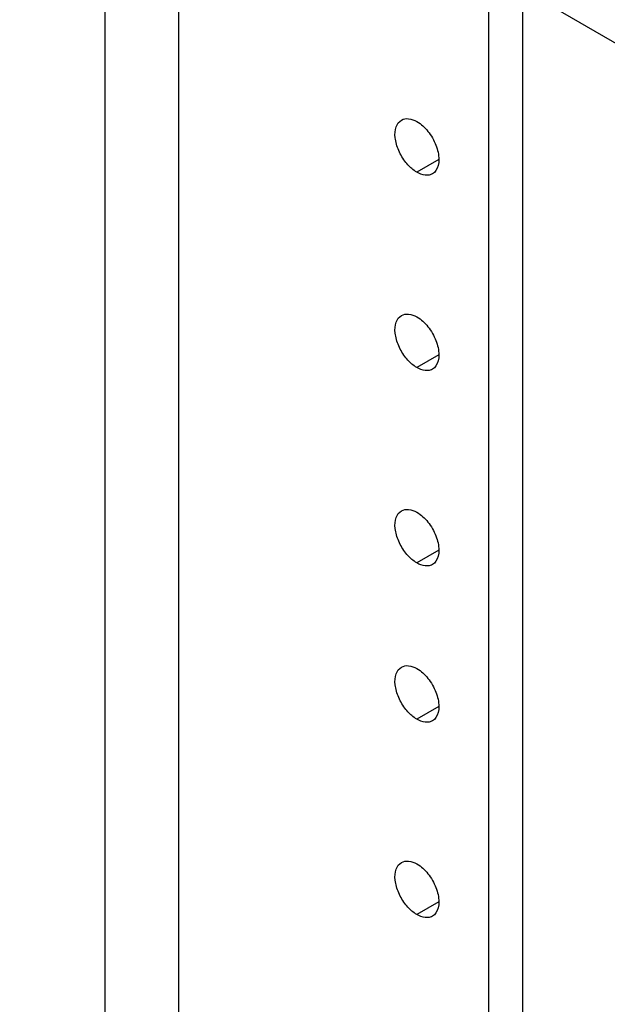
# Model space of a CAD drawing. Header units: inches. Extents: x 3 to 177, y 3 to 114.
# Tile 92 of 95: x 155.46 to 156.48, y 96.29 to 98.01. Entities that reach past the tile are written whole.
import ezdxf

# ---------------------------------------------------------------- set-up
doc = ezdxf.new("R2010")
doc.units = ezdxf.units.IN
doc.header["$LTSCALE"] = 9.973333
doc.header["$MEASUREMENT"] = 0
doc.layers.get('0').update_dxf_attribs({"linetype": 'CONTINUOUS'})
doc.layers.add('03_ALL_AXES', color=7, linetype='CONTINUOUS')

msp = doc.modelspace()

# ---------------------------------------------------------------- linework, layer by layer
at = {"color": 7, "linetype": 'Continuous'}
for p, q in [((155.6061, 91.7786), (155.6061, 98.482)), ((155.7344, 91.7046), (155.7344, 98.4079)), ((156.2741, 98.0963), (156.2741, 91.393)), ((156.333, 98.0623), (156.333, 91.359))]:
    msp.add_line(p, q, dxfattribs=at)
at = {"layer": '03_ALL_AXES', "color": 7, "linetype": 'Continuous'}
for p, q in [((154.3218, 99.2235), (163.4859, 93.9327)), ((156.1874, 97.7656), (156.1492, 97.7435)), ((156.1874, 97.4254), (156.1492, 97.4033)), ((156.1874, 97.0852), (156.1492, 97.0631)), ((156.1874, 96.813), (156.1492, 96.7909)), ((156.1874, 96.4728), (156.1492, 96.4507))]:
    msp.add_line(p, q, dxfattribs=at)
for points, knots in [([(156.1301, 97.7605), (156.125, 97.7668), (156.1167, 97.7806), (156.1104, 97.8022), (156.1109, 97.8217), (156.1179, 97.8319), (156.1222, 97.8344)], [0, 0, 0, 0, 0.300903, 0.584207, 0.817574, 1, 1, 1, 1]), ([(156.1222, 97.8344), (156.1258, 97.8365), (156.1358, 97.838), (156.1447, 97.8343), (156.1492, 97.8317)], [0, 0, 0, 0, 0.45002, 1, 1, 1, 1]), ([(156.1492, 97.8317), (156.1566, 97.8275), (156.1699, 97.8149), (156.1831, 97.7918), (156.189, 97.7678), (156.186, 97.7519), (156.1823, 97.7465)], [0, 0, 0, 0, 0.258394, 0.541451, 0.799846, 1, 1, 1, 1]), ([(156.1492, 97.7435), (156.1475, 97.7445), (156.1404, 97.7492), (156.1342, 97.7553), (156.1301, 97.7605)], [0, 0, 0, 0, 0.231048, 1, 1, 1, 1]), ([(156.1683, 97.7384), (156.1668, 97.7383), (156.1601, 97.7384), (156.1537, 97.741), (156.1492, 97.7435)], [0, 0, 0, 0, 0.225557, 1, 1, 1, 1]), ([(156.1222, 97.4942), (156.1258, 97.4963), (156.1358, 97.4978), (156.1447, 97.4941), (156.1492, 97.4915)], [0, 0, 0, 0, 0.45002, 1, 1, 1, 1]), ([(156.1301, 97.4203), (156.125, 97.4266), (156.1167, 97.4404), (156.1104, 97.462), (156.1109, 97.4815), (156.1179, 97.4917), (156.1222, 97.4942)], [0, 0, 0, 0, 0.300903, 0.584207, 0.817574, 1, 1, 1, 1]), ([(156.1492, 97.4915), (156.1566, 97.4873), (156.1699, 97.4747), (156.1831, 97.4516), (156.189, 97.4276), (156.186, 97.4117), (156.1823, 97.4063)], [0, 0, 0, 0, 0.258394, 0.541451, 0.799846, 1, 1, 1, 1]), ([(156.1492, 97.4033), (156.1475, 97.4043), (156.1404, 97.409), (156.1342, 97.4151), (156.1301, 97.4203)], [0, 0, 0, 0, 0.231048, 1, 1, 1, 1]), ([(156.1683, 97.3982), (156.1668, 97.3981), (156.1601, 97.3982), (156.1537, 97.4007), (156.1492, 97.4033)], [0, 0, 0, 0, 0.225557, 1, 1, 1, 1]), ([(156.1301, 97.08), (156.125, 97.0864), (156.1167, 97.1002), (156.1104, 97.1218), (156.1109, 97.1413), (156.1179, 97.1515), (156.1222, 97.154)], [0, 0, 0, 0, 0.300903, 0.584207, 0.817574, 1, 1, 1, 1]), ([(156.1222, 97.154), (156.1258, 97.1561), (156.1358, 97.1575), (156.1447, 97.1539), (156.1492, 97.1513)], [0, 0, 0, 0, 0.45002, 1, 1, 1, 1]), ([(156.1492, 97.1513), (156.1566, 97.147), (156.1699, 97.1345), (156.1831, 97.1114), (156.189, 97.0874), (156.186, 97.0715), (156.1823, 97.0661)], [0, 0, 0, 0, 0.258394, 0.541451, 0.799846, 1, 1, 1, 1]), ([(156.1492, 97.0631), (156.1475, 97.0641), (156.1404, 97.0688), (156.1342, 97.0749), (156.1301, 97.08)], [0, 0, 0, 0, 0.231048, 1, 1, 1, 1]), ([(156.1683, 97.058), (156.1668, 97.0579), (156.1601, 97.058), (156.1537, 97.0605), (156.1492, 97.0631)], [0, 0, 0, 0, 0.225557, 1, 1, 1, 1]), ([(156.1301, 96.8079), (156.125, 96.8142), (156.1167, 96.828), (156.1104, 96.8496), (156.1109, 96.8691), (156.1179, 96.8793), (156.1222, 96.8818)], [0, 0, 0, 0, 0.300903, 0.584207, 0.817574, 1, 1, 1, 1]), ([(156.1222, 96.8818), (156.1258, 96.8839), (156.1358, 96.8854), (156.1447, 96.8817), (156.1492, 96.8791)], [0, 0, 0, 0, 0.45002, 1, 1, 1, 1]), ([(156.1492, 96.8791), (156.1566, 96.8749), (156.1699, 96.8623), (156.1831, 96.8392), (156.189, 96.8152), (156.186, 96.7993), (156.1823, 96.7939)], [0, 0, 0, 0, 0.258394, 0.541451, 0.799846, 1, 1, 1, 1]), ([(156.1492, 96.7909), (156.1475, 96.7919), (156.1404, 96.7966), (156.1342, 96.8028), (156.1301, 96.8079)], [0, 0, 0, 0, 0.231048, 1, 1, 1, 1]), ([(156.1683, 96.7858), (156.1668, 96.7857), (156.1601, 96.7858), (156.1537, 96.7884), (156.1492, 96.7909)], [0, 0, 0, 0, 0.225557, 1, 1, 1, 1]), ([(156.1301, 96.4677), (156.125, 96.474), (156.1167, 96.4878), (156.1104, 96.5094), (156.1109, 96.5289), (156.1179, 96.5391), (156.1222, 96.5416)], [0, 0, 0, 0, 0.300903, 0.584207, 0.817574, 1, 1, 1, 1]), ([(156.1222, 96.5416), (156.1258, 96.5437), (156.1358, 96.5452), (156.1447, 96.5415), (156.1492, 96.5389)], [0, 0, 0, 0, 0.45002, 1, 1, 1, 1]), ([(156.1492, 96.5389), (156.1566, 96.5347), (156.1699, 96.5221), (156.1831, 96.499), (156.189, 96.475), (156.186, 96.4591), (156.1823, 96.4537)], [0, 0, 0, 0, 0.258394, 0.541451, 0.799846, 1, 1, 1, 1]), ([(156.1492, 96.4507), (156.1475, 96.4517), (156.1404, 96.4564), (156.1342, 96.4626), (156.1301, 96.4677)], [0, 0, 0, 0, 0.231048, 1, 1, 1, 1]), ([(156.1683, 96.4456), (156.1668, 96.4455), (156.1601, 96.4456), (156.1537, 96.4482), (156.1492, 96.4507)], [0, 0, 0, 0, 0.225557, 1, 1, 1, 1])]:
    msp.add_open_spline(points, degree=3, knots=knots, dxfattribs=at)
for points in [[(156.1762, 97.7409), (156.1738, 97.7395), (156.171, 97.7387), (156.1683, 97.7384)], [(156.1823, 97.7465), (156.1807, 97.7442), (156.1786, 97.7422), (156.1762, 97.7409)], [(156.1762, 97.4006), (156.1738, 97.3993), (156.171, 97.3984), (156.1683, 97.3982)], [(156.1823, 97.4063), (156.1807, 97.404), (156.1786, 97.402), (156.1762, 97.4006)], [(156.1823, 97.0661), (156.1807, 97.0638), (156.1786, 97.0618), (156.1762, 97.0604)], [(156.1762, 97.0604), (156.1738, 97.0591), (156.171, 97.0582), (156.1683, 97.058)], [(156.1823, 96.7939), (156.1807, 96.7916), (156.1786, 96.7897), (156.1762, 96.7883)], [(156.1762, 96.7883), (156.1738, 96.7869), (156.171, 96.7861), (156.1683, 96.7858)], [(156.1823, 96.4537), (156.1807, 96.4514), (156.1786, 96.4494), (156.1762, 96.4481)], [(156.1762, 96.4481), (156.1738, 96.4467), (156.171, 96.4459), (156.1683, 96.4456)]]:
    msp.add_open_spline(points, degree=3, dxfattribs=at)

doc.saveas('drawing.dxf')
